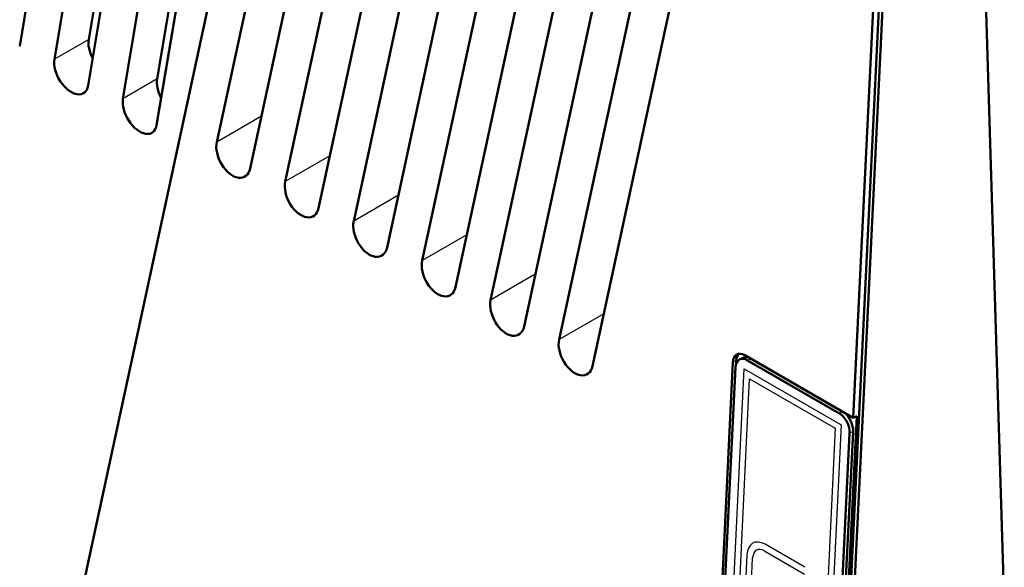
# Model space of a CAD drawing. Header units: millimetres. Extents: x 87 to 1148, y 108 to 697.
# Tile 9 of 24: x 345 to 406, y 465 to 499. Entities that reach past the tile are written whole.
import ezdxf

# ---------------------------------------------------------------- set-up
doc = ezdxf.new("R2010")
doc.units = ezdxf.units.MM
doc.layers.add('1', color=7, linetype='Continuous', true_color=0xffffff)

msp = doc.modelspace()

# ---------------------------------------------------------------- linework, layer by layer
at = {"layer": '1', "color": 4, "linetype": 'Continuous', "lineweight": 50}
for p, q in [((350.947, 535.454), (344.618, 497.662)), ((346.772, 496.844), (353.036, 534.248)), ((355.19, 533.005), (348.861, 495.213)), ((351.014, 494.395), (357.278, 531.799)), ((348.893, 498.069), (354.368, 530.763)), ((359.432, 530.555), (353.103, 492.764)), ((353.136, 495.62), (358.611, 528.313)), ((361.756, 525.446), (348.075, 461.995)), ((356.83, 491.708), (363.844, 524.24)), ((365.998, 522.997), (358.898, 490.064)), ((361.073, 489.259), (368.087, 521.791)), ((370.241, 520.547), (363.141, 487.615)), ((365.315, 486.809), (372.33, 519.341)), ((374.484, 518.098), (367.383, 485.165)), ((369.558, 484.36), (376.572, 516.892)), ((378.726, 515.648), (371.626, 482.716)), ((373.801, 481.91), (380.815, 514.442)), ((382.969, 513.199), (375.869, 480.266)), ((378.043, 479.461), (385.058, 511.993)), ((387.212, 510.749), (380.111, 477.817)), ((394.721, 435.641), (398.085, 504.691)), ((397.74, 504.67), (396.275, 474.608)), ((394.924, 434.946), (398.306, 504.344)), ((405.63, 463.052), (404.476, 500.463)), ((396.275, 474.608), (389.558, 478.486)), ((388.81, 478.056), (387.032, 441.571)), ((387.219, 441.679), (388.976, 477.744)), ((389.011, 477.947), (389.022, 478.164)), ((389.441, 478.335), (389.229, 478.227)), ((389.724, 478.175), (395.381, 474.909)), ((394.628, 436.554), (396.487, 474.716)), ((396.487, 474.716), (396.275, 474.608)), ((396.047, 473.662), (394.29, 437.596)), ((396.259, 473.77), (394.502, 437.705))]:
    msp.add_line(p, q, dxfattribs=at)
at = {"layer": '1', "color": 87, "linetype": 'Continuous', "lineweight": 25}
for p, q in [((348.893, 498.069), (346.772, 496.844)), ((353.136, 495.62), (351.014, 494.395)), ((359.597, 493.305), (356.83, 491.708)), ((363.839, 490.856), (361.073, 489.259)), ((368.082, 488.406), (365.315, 486.809)), ((372.325, 485.957), (369.558, 484.36)), ((376.567, 483.507), (373.801, 481.91)), ((380.81, 481.058), (378.043, 479.461)), ((388.81, 478.056), (389.022, 478.164)), ((389.922, 478.276), (389.724, 478.175)), ((387.739, 441.163), (389.517, 477.648)), ((389.517, 477.648), (395.527, 474.178)), ((388.113, 441.378), (389.85, 477.024)), ((389.85, 477.024), (395.153, 473.962)), ((395.381, 474.909), (395.579, 475.01)), ((395.527, 474.178), (393.749, 437.693)), ((395.153, 473.962), (393.416, 438.316)), ((396.259, 473.77), (396.047, 473.662)), ((393.279, 465.343), (390.804, 466.772)), ((390.784, 466.353), (393.259, 464.924)), ((389.682, 466.126), (388.988, 451.868)), ((389.341, 451.664), (390.036, 465.922))]:
    msp.add_line(p, q, dxfattribs=at)
at = {"layer": '1', "color": 4, "linetype": 'Continuous', "lineweight": 50}
for centre, major_axis, ratio, start_param, end_param in [((349.938, 497.253), (-0.75, 1.299), 0.57735, 0.610865, 1.509999), ((347.816, 496.029), (-0.75, 1.299), 0.57735, 0.610865, 3.752458), ((354.18, 494.804), (-0.75, 1.299), 0.57735, 0.610865, 1.509999), ((352.059, 493.579), (-0.75, 1.299), 0.57735, 0.610865, 3.752458), ((357.864, 490.886), (0.68, -1.338), 0.60969, 3.784917, 6.92651), ((362.107, 488.437), (0.68, -1.338), 0.60969, 3.784917, 6.92651), ((366.349, 485.987), (0.68, -1.338), 0.60969, 3.784917, 6.92651), ((370.592, 483.538), (0.68, -1.338), 0.60969, 3.784917, 6.92651), ((374.835, 481.088), (0.68, -1.338), 0.60969, 3.784917, 6.92651), ((379.077, 478.639), (0.68, -1.338), 0.60969, 3.784917, 6.92651), ((389.517, 477.648), (0.455, -0.891), 0.609755, 2.386831, 3.957627), ((389.729, 477.756), (-0.455, 0.891), 0.609755, 0.196233, 0.816035), ((389.895, 477.444), (-0.455, 0.891), 0.609755, 5.713974, 6.283191), ((389.683, 477.336), (0.455, -0.891), 0.609755, 2.386831, 3.957627), ((395.34, 474.07), (0.455, -0.891), 0.609755, 0.816035, 2.386831), ((395.552, 474.178), (-0.455, 0.891), 0.609755, 3.957627, 5.342873)]:
    msp.add_ellipse(centre, major_axis=major_axis, ratio=ratio, start_param=start_param, end_param=end_param, dxfattribs=at)
at = {"layer": '1', "color": 87, "linetype": 'Continuous', "lineweight": 25}
for major_axis, start_param, end_param in [((0.682, -1.336), 2.386831, 3.957627), ((-0.455, 0.891), 5.528424, 7.09922)]:
    msp.add_ellipse((390.743, 465.514), major_axis=major_axis, ratio=0.609755, start_param=start_param, end_param=end_param, dxfattribs=at)

doc.saveas('drawing.dxf')
